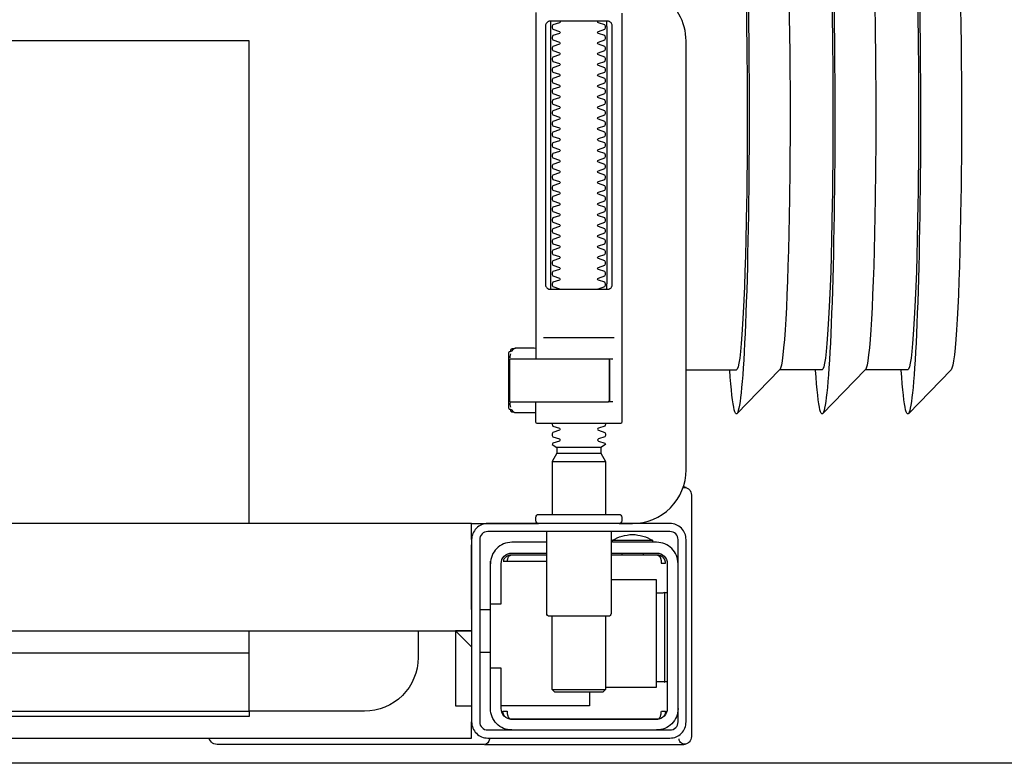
# Model space of a CAD drawing. Header units: millimetres. Extents: x 28600 to 181045, y -399112 to -163690.
# Tile 138 of 256: x 61087 to 61105, y -197753 to -197740. Entities that reach past the tile are written whole.
import ezdxf

# ---------------------------------------------------------------- set-up
doc = ezdxf.new("R2010")
doc.units = ezdxf.units.MM
doc.layers.get('0').update_dxf_attribs({"color": 8})
doc.layers.add('!! 1_zabudowa GK', color=8, linetype='Continuous')
doc.layers.add('!!_@ wypos sanit nd', color=8, linetype='Continuous', plot=False)

# ---------------------------------------------------------------- blocks, each defined once
blk = doc.blocks.new('A$C4ebe9e89')
for points in [[(-0.15993, 0.04968), (-0.17248, 0.04968, 0.405519), (-0.172, 0.05018), (-0.172, 0.05088, 0.414214), (-0.1725, 0.05138), (-0.1875, 0.05138, 0.414214), (-0.188, 0.05088), (-0.188, 0.05018, 0.405519), (-0.18751, 0.04968), (-0.19, 0.04968, -0.414214), (-0.2, 0.05968), (-0.2, 0.13968, -0.266001), (-0.19506, 0.1483)], [(-0.188, 0.14483), (-0.188, 0.06856, 0.414214), (-0.1878, 0.06836), (-0.17545, 0.06836), (-0.1722, 0.06836, 0.414214), (-0.172, 0.06856), (-0.172, 0.07236)], [(-0.18353, 0.09336, 0.182836), (-0.18364, 0.09345), (-0.18485, 0.09386, 0.050055), (-0.185, 0.09412), (-0.185, 0.0944, 0.050055), (-0.18485, 0.09466), (-0.18364, 0.09507, 0.719897), (-0.18364, 0.09545), (-0.18485, 0.09586, 0.050055), (-0.185, 0.09612), (-0.185, 0.0964, 0.050055), (-0.18485, 0.09666), (-0.18364, 0.09707, 0.719897), (-0.18364, 0.09745), (-0.18485, 0.09786, 0.050055), (-0.185, 0.09812), (-0.185, 0.0984, 0.050055), (-0.18485, 0.09866), (-0.18364, 0.09907, 0.719897), (-0.18364, 0.09945), (-0.18485, 0.09986, 0.050055), (-0.185, 0.10012), (-0.185, 0.1004, 0.050055), (-0.18485, 0.10066), (-0.18364, 0.10107, 0.719897), (-0.18364, 0.10145), (-0.18485, 0.10186, 0.050055), (-0.185, 0.10212), (-0.185, 0.1024, 0.050055), (-0.18485, 0.10266), (-0.18364, 0.10307, 0.719897), (-0.18364, 0.10345), (-0.18485, 0.10386, 0.050055), (-0.185, 0.10412), (-0.185, 0.1044, 0.050055), (-0.18485, 0.10466), (-0.18364, 0.10507, 0.719897), (-0.18364, 0.10545), (-0.18485, 0.10586, 0.050055), (-0.185, 0.10612), (-0.185, 0.1064, 0.050055), (-0.18485, 0.10666), (-0.18364, 0.10707, 0.719897), (-0.18364, 0.10745), (-0.18485, 0.10786, 0.050055), (-0.185, 0.10812), (-0.185, 0.1084, 0.050055), (-0.18485, 0.10866), (-0.18364, 0.10907, 0.719897), (-0.18364, 0.10945), (-0.18485, 0.10986, 0.050055), (-0.185, 0.11012), (-0.185, 0.1104, 0.050055), (-0.18485, 0.11066), (-0.18364, 0.11107, 0.719897), (-0.18364, 0.11145), (-0.18485, 0.11186, 0.050055), (-0.185, 0.11212), (-0.185, 0.1124, 0.050055), (-0.18485, 0.11266), (-0.18364, 0.11307, 0.719897), (-0.18364, 0.11345), (-0.18485, 0.11386, 0.050055), (-0.185, 0.11412), (-0.185, 0.1144, 0.050055), (-0.18485, 0.11466), (-0.18364, 0.11507, 0.719897), (-0.18364, 0.11545), (-0.18485, 0.11586, 0.050055), (-0.185, 0.11612), (-0.185, 0.1164, 0.050055), (-0.18485, 0.11666), (-0.18364, 0.11707, 0.719897), (-0.18364, 0.11745), (-0.18485, 0.11786, 0.050055), (-0.185, 0.11812), (-0.185, 0.1184, 0.050055), (-0.18485, 0.11866), (-0.18364, 0.11907, 0.719897), (-0.18364, 0.11945), (-0.18485, 0.11986, 0.050055), (-0.185, 0.12012), (-0.185, 0.1204, 0.050055), (-0.18485, 0.12066), (-0.18364, 0.12107, 0.719897), (-0.18364, 0.12145), (-0.18485, 0.12186, 0.050055), (-0.185, 0.12212), (-0.185, 0.1224, 0.050055), (-0.18485, 0.12266), (-0.18364, 0.12307, 0.719897), (-0.18364, 0.12345), (-0.18485, 0.12386, 0.050055), (-0.185, 0.12412), (-0.185, 0.1244, 0.050055), (-0.18485, 0.12466), (-0.18364, 0.12507, 0.719897), (-0.18364, 0.12545), (-0.18485, 0.12586, 0.050055), (-0.185, 0.12612), (-0.185, 0.1264, 0.050055), (-0.18485, 0.12666), (-0.18364, 0.12707, 0.719897), (-0.18364, 0.12745), (-0.18485, 0.12786, 0.050055), (-0.185, 0.12812), (-0.185, 0.1284, 0.050055), (-0.18485, 0.12866), (-0.18364, 0.12907, 0.719897), (-0.18364, 0.12945), (-0.18485, 0.12986, 0.050055), (-0.185, 0.13012), (-0.185, 0.1304, 0.050055), (-0.18485, 0.13066), (-0.18364, 0.13107, 0.719897), (-0.18364, 0.13145), (-0.18485, 0.13186, 0.050055), (-0.185, 0.13212), (-0.185, 0.1324, 0.050055), (-0.18485, 0.13266), (-0.18364, 0.13307, 0.719897), (-0.18364, 0.13345), (-0.18485, 0.13386, 0.050055), (-0.185, 0.13412), (-0.185, 0.1344, 0.050055), (-0.18485, 0.13466), (-0.18364, 0.13507, 0.719897), (-0.18364, 0.13545), (-0.18485, 0.13586, 0.050055), (-0.185, 0.13612), (-0.185, 0.1364, 0.050055), (-0.18485, 0.13666), (-0.18364, 0.13707, 0.719897), (-0.18364, 0.13745), (-0.18485, 0.13786, 0.050055), (-0.185, 0.13812), (-0.185, 0.1384, 0.050055), (-0.18485, 0.13866), (-0.18364, 0.13907, 0.719897), (-0.18364, 0.13945), (-0.18485, 0.13986, 0.050055), (-0.185, 0.14012), (-0.185, 0.1404, 0.050055), (-0.18485, 0.14066), (-0.18364, 0.14107, 0.719897), (-0.18364, 0.14145), (-0.18485, 0.14186, 0.050055), (-0.185, 0.14212), (-0.185, 0.1424, 0.050055), (-0.18485, 0.14266), (-0.18364, 0.14307, 0.474594), (-0.18353, 0.14336)], [(-0.17647, 0.14336, 0.474594), (-0.17636, 0.14307), (-0.17514, 0.14266, 0.050055), (-0.175, 0.1424), (-0.175, 0.14212, 0.050055), (-0.17514, 0.14186), (-0.17636, 0.14145, 0.719897), (-0.17636, 0.14107), (-0.17514, 0.14066, 0.050055), (-0.175, 0.1404), (-0.175, 0.14012, 0.050055), (-0.17514, 0.13986), (-0.17636, 0.13945, 0.719897), (-0.17636, 0.13907), (-0.17514, 0.13866, 0.050055), (-0.175, 0.1384), (-0.175, 0.13812, 0.050055), (-0.17514, 0.13786), (-0.17636, 0.13745, 0.719897), (-0.17636, 0.13707), (-0.17514, 0.13666, 0.050055), (-0.175, 0.1364), (-0.175, 0.13612, 0.050055), (-0.17514, 0.13586), (-0.17636, 0.13545, 0.719897), (-0.17636, 0.13507), (-0.17514, 0.13466, 0.050055), (-0.175, 0.1344), (-0.175, 0.13412, 0.050055), (-0.17514, 0.13386), (-0.17636, 0.13345, 0.719897), (-0.17636, 0.13307), (-0.17514, 0.13266, 0.050055), (-0.175, 0.1324), (-0.175, 0.13212, 0.050055), (-0.17514, 0.13186), (-0.17636, 0.13145, 0.719897), (-0.17636, 0.13107), (-0.17514, 0.13066, 0.050055), (-0.175, 0.1304), (-0.175, 0.13012, 0.050055), (-0.17514, 0.12986), (-0.17636, 0.12945, 0.719897), (-0.17636, 0.12907), (-0.17514, 0.12866, 0.050055), (-0.175, 0.1284), (-0.175, 0.12812, 0.050055), (-0.17514, 0.12786), (-0.17636, 0.12745, 0.719897), (-0.17636, 0.12707), (-0.17514, 0.12666, 0.050055), (-0.175, 0.1264), (-0.175, 0.12612, 0.050055), (-0.17514, 0.12586), (-0.17636, 0.12545, 0.719897), (-0.17636, 0.12507), (-0.17514, 0.12466, 0.050055), (-0.175, 0.1244), (-0.175, 0.12412, 0.050055), (-0.17514, 0.12386), (-0.17636, 0.12345, 0.719897), (-0.17636, 0.12307), (-0.17514, 0.12266, 0.050055), (-0.175, 0.1224), (-0.175, 0.12212, 0.050055), (-0.17514, 0.12186), (-0.17636, 0.12145, 0.719897), (-0.17636, 0.12107), (-0.17514, 0.12066, 0.050055), (-0.175, 0.1204), (-0.175, 0.12012, 0.050055), (-0.17514, 0.11986), (-0.17636, 0.11945, 0.719897), (-0.17636, 0.11907), (-0.17514, 0.11866, 0.050055), (-0.175, 0.1184), (-0.175, 0.11812, 0.050055), (-0.17514, 0.11786), (-0.17636, 0.11745, 0.719897), (-0.17636, 0.11707), (-0.17514, 0.11666, 0.050055), (-0.175, 0.1164), (-0.175, 0.11612, 0.050055), (-0.17514, 0.11586), (-0.17636, 0.11545, 0.719897), (-0.17636, 0.11507), (-0.17514, 0.11466, 0.050055), (-0.175, 0.1144), (-0.175, 0.11412, 0.050055), (-0.17514, 0.11386), (-0.17636, 0.11345, 0.719897), (-0.17636, 0.11307), (-0.17514, 0.11266, 0.050055), (-0.175, 0.1124), (-0.175, 0.11212, 0.050055), (-0.17514, 0.11186), (-0.17636, 0.11145, 0.719897), (-0.17636, 0.11107), (-0.17514, 0.11066, 0.050055), (-0.175, 0.1104), (-0.175, 0.11012, 0.050055), (-0.17514, 0.10986), (-0.17636, 0.10945, 0.719897), (-0.17636, 0.10907), (-0.17514, 0.10866, 0.050055), (-0.175, 0.1084), (-0.175, 0.10812, 0.050055), (-0.17514, 0.10786), (-0.17636, 0.10745, 0.719897), (-0.17636, 0.10707), (-0.17514, 0.10666, 0.050055), (-0.175, 0.1064), (-0.175, 0.10612, 0.050055), (-0.17514, 0.10586), (-0.17636, 0.10545, 0.719897), (-0.17636, 0.10507), (-0.17514, 0.10466, 0.050055), (-0.175, 0.1044), (-0.175, 0.10412, 0.050055), (-0.17514, 0.10386), (-0.17636, 0.10345, 0.719897), (-0.17636, 0.10307), (-0.17514, 0.10266, 0.050055), (-0.175, 0.1024), (-0.175, 0.10212, 0.050055), (-0.17514, 0.10186), (-0.17636, 0.10145, 0.719897), (-0.17636, 0.10107), (-0.17514, 0.10066, 0.050055), (-0.175, 0.1004), (-0.175, 0.10012, 0.050055), (-0.17514, 0.09986), (-0.17636, 0.09945, 0.719897), (-0.17636, 0.09907), (-0.17514, 0.09866, 0.050055), (-0.175, 0.0984), (-0.175, 0.09812, 0.050055), (-0.17514, 0.09786), (-0.17636, 0.09745, 0.719897), (-0.17636, 0.09707), (-0.17514, 0.09666, 0.050055), (-0.175, 0.0964), (-0.175, 0.09612, 0.050055), (-0.17514, 0.09586), (-0.17636, 0.09545, 0.719897), (-0.17636, 0.09507), (-0.17514, 0.09466, 0.050055), (-0.175, 0.0944), (-0.175, 0.09412, 0.050055), (-0.17514, 0.09386), (-0.17636, 0.09345, 0.182836), (-0.17647, 0.09336)], [(-0.1857, 0.08016), (-0.1857, 0.07256), (-0.1857, 0.08016), (-0.18567, 0.08026), (-0.18559, 0.08034), (-0.17695, 0.08036), (-0.16725, 0.08036, -0.414214), (-0.16705, 0.08016), (-0.16705, 0.07256, -0.414214), (-0.16725, 0.07236), (-0.18543, 0.07236), (-0.18553, 0.0724), (-0.18559, 0.07256)], [(-0.185, 0.06836), (-0.185, 0.06812, -0.050055), (-0.18485, 0.06786), (-0.18364, 0.06745, -0.719897), (-0.18364, 0.06707), (-0.18485, 0.06666, -0.050055), (-0.185, 0.0664), (-0.185, 0.06612, -0.050055), (-0.18485, 0.06586), (-0.18364, 0.06545, -0.719897), (-0.18364, 0.06507), (-0.18485, 0.06466, -0.050055), (-0.185, 0.0644), (-0.1841, 0.06388), (-0.1841, 0.06282), (-0.185, 0.06126), (-0.185, 0.05138)], [(-0.175, 0.06836), (-0.175, 0.06812, 0.050055), (-0.17514, 0.06786), (-0.17636, 0.06745, 0.719897), (-0.17636, 0.06707), (-0.17514, 0.06666, 0.050055), (-0.175, 0.0664), (-0.175, 0.06612, 0.050055), (-0.17514, 0.06586), (-0.17636, 0.06545, 0.719897), (-0.17636, 0.06507), (-0.17514, 0.06466, 0.050055), (-0.175, 0.0644), (-0.1759, 0.06388), (-0.1759, 0.06282), (-0.175, 0.06126), (-0.175, 0.05138)], [(-0.20011, 0.05634, 0.091301), (-0.20055, 0.05604, 0.198909), (-0.20099, 0.05497)], [(-0.19944, 0.0564, 0.170835), (-0.20011, 0.05634)], [(-0.186, 0.04818), (-0.186, 0.03288, 0.414214), (-0.1855, 0.03238), (-0.1745, 0.03238, 0.414214), (-0.174, 0.03288), (-0.174, 0.04818)], [(-0.1985, 0.04218, -0.414214), (-0.1945, 0.04618), (-0.18625, 0.04618), (-0.18625, 0.04656), (-0.19375, 0.04656), (-0.19375, 0.04618)], [(-0.18625, 0.04656, 0.119096), (-0.19, 0.04764, 0.119096), (-0.19375, 0.04656)], [(-0.174, 0.04618), (-0.1675, 0.04618, -0.414214), (-0.1635, 0.04218), (-0.16353, 0.04268)], [(-0.186, 0.04418), (-0.1945, 0.04418, 0.414214), (-0.1965, 0.04218), (-0.1965, 0.01518, 0.414214), (-0.1945, 0.01318), (-0.1675, 0.01318, 0.414214), (-0.1655, 0.01518), (-0.1655, 0.02268), (-0.1635, 0.02268), (-0.1635, 0.04218)], [(-0.1635, 0.03468), (-0.1655, 0.03468), (-0.1655, 0.04218, 0.414214), (-0.1675, 0.04418), (-0.174, 0.04418)], [(-0.1945, 0.02025), (-0.19515, 0.02024), (-0.19542, 0.02024), (-0.1956, 0.02024), (-0.19567, 0.02024, 0.116465), (-0.19589, 0.02018), (-0.19601, 0.02013), (-0.19601, 0.03683), (-0.19589, 0.03678, 0.116465), (-0.19567, 0.03672), (-0.19542, 0.03672), (-0.19515, 0.03672), (-0.1945, 0.03671)], [(-0.15, 0.02968), (-0.15, 0.02468, 0.414214), (-0.14, 0.01468), (-0.11847, 0.01468), (-0.11847, 0.02968)], [(-0.1675, 0.01118, 0.414214), (-0.1635, 0.01518), (-0.1635, 0.02268)], [(-0.1985, 0.01518, 0.414214), (-0.1945, 0.01118)], [(-0.20099, 0.00998, 0.198909), (-0.20055, 0.00892, 0.091301), (-0.20011, 0.00862)], [(-0.16237, 0.00849), (-0.16249, 0.00849), (-0.16269, 0.00849), (-0.16294, 0.00849), (-0.16323, 0.00849), (-0.16357, 0.00849), (-0.16393, 0.00849), (-0.16428, 0.00849), (-0.19771, 0.00849), (-0.19841, 0.00849), (-0.19903, 0.00849), (-0.19948, 0.00849), (-0.19961, 0.00849), (-0.19973, 0.00851), (-0.19984, 0.00853), (-0.20003, 0.00859, 0.517033), (-0.1987, 0.00952)], [(-0.1633, 0.00948, 0.412536), (-0.1623, 0.00848), (-0.1125, 0.00848), (-0.11221, 0.00851), (-0.11193, 0.0086), (-0.11168, 0.00873), (-0.11145, 0.00892), (-0.11126, 0.00914), (-0.11112, 0.0094), (-0.11104, 0.00968)]]:
    blk.add_lwpolyline(points, format="xyb")
for points in [[(-0.17471, 0.14336), (-0.17462, 0.14336), (-0.17454, 0.14335), (-0.17445, 0.14333), (-0.17436, 0.14331), (-0.17428, 0.14327), (-0.1742, 0.14323), (-0.17413, 0.14318), (-0.17406, 0.14313), (-0.174, 0.14306), (-0.17394, 0.14299), (-0.17389, 0.1429), (-0.17384, 0.1428), (-0.1738, 0.1427), (-0.17378, 0.14259), (-0.17376, 0.14247), (-0.17375, 0.14236), (-0.17375, 0.09436), (-0.17376, 0.09424), (-0.17378, 0.09413), (-0.1738, 0.09402), (-0.17384, 0.09391), (-0.17389, 0.09382), (-0.17394, 0.09373), (-0.174, 0.09366), (-0.17406, 0.09359), (-0.17413, 0.09353), (-0.1742, 0.09349), (-0.17428, 0.09344), (-0.17436, 0.09341), (-0.17445, 0.09339), (-0.17454, 0.09337), (-0.17462, 0.09336), (-0.17471, 0.09336), (-0.18529, 0.09336), (-0.18538, 0.09336), (-0.18546, 0.09337), (-0.18555, 0.09339), (-0.18564, 0.09341), (-0.18572, 0.09344), (-0.1858, 0.09349), (-0.18587, 0.09353), (-0.18594, 0.09359), (-0.186, 0.09366), (-0.18606, 0.09373), (-0.18611, 0.09382), (-0.18616, 0.09391), (-0.1862, 0.09402), (-0.18622, 0.09413), (-0.18624, 0.09424), (-0.18624, 0.09436), (-0.18624, 0.14236), (-0.18624, 0.14247), (-0.18622, 0.14259), (-0.1862, 0.1427), (-0.18616, 0.1428), (-0.18611, 0.1429), (-0.18606, 0.14299), (-0.186, 0.14306), (-0.18594, 0.14313), (-0.18587, 0.14318), (-0.1858, 0.14323), (-0.18572, 0.14327), (-0.18564, 0.14331), (-0.18555, 0.14333), (-0.18546, 0.14335), (-0.18538, 0.14336), (-0.18529, 0.14336)], [(-0.19467, 0.04378), (-0.19466, 0.04378), (-0.19466, 0.04378), (-0.19466, 0.04378), (-0.19466, 0.04378), (-0.19466, 0.04378), (-0.19466, 0.04378), (-0.19466, 0.04378), (-0.19466, 0.04378), (-0.19466, 0.04378), (-0.19466, 0.04378), (-0.19466, 0.04378), (-0.19466, 0.04378), (-0.19466, 0.04378), (-0.19466, 0.04378), (-0.19466, 0.04378), (-0.19466, 0.04378), (-0.19467, 0.04378), (-0.19467, 0.04378), (-0.19467, 0.04378), (-0.19467, 0.04378), (-0.19468, 0.04378), (-0.19468, 0.04378), (-0.19469, 0.04378), (-0.1947, 0.04378), (-0.1947, 0.04378), (-0.19471, 0.04378), (-0.19471, 0.04378), (-0.19471, 0.04378), (-0.19471, 0.04378), (-0.19472, 0.04378), (-0.19472, 0.04378), (-0.19472, 0.04377), (-0.19472, 0.04377), (-0.19473, 0.04377), (-0.19473, 0.04377), (-0.19473, 0.04377), (-0.19473, 0.04377), (-0.19473, 0.04377), (-0.19473, 0.04377), (-0.19474, 0.04377), (-0.19474, 0.04377), (-0.19474, 0.04377), (-0.19474, 0.04377), (-0.19474, 0.04377), (-0.19475, 0.04377), (-0.19475, 0.04377), (-0.19475, 0.04377), (-0.19475, 0.04377), (-0.19476, 0.04377), (-0.19476, 0.04377), (-0.19476, 0.04377), (-0.19477, 0.04376), (-0.19477, 0.04376), (-0.19477, 0.04376), (-0.19478, 0.04376), (-0.19479, 0.04376), (-0.19479, 0.04376), (-0.1948, 0.04375), (-0.19481, 0.04375), (-0.19481, 0.04375), (-0.19482, 0.04374), (-0.19483, 0.04374), (-0.19483, 0.04374), (-0.19484, 0.04373), (-0.19485, 0.04373), (-0.19485, 0.04373), (-0.19486, 0.04372), (-0.19487, 0.04372), (-0.19488, 0.04371), (-0.19488, 0.04371), (-0.19489, 0.0437), (-0.1949, 0.0437), (-0.1949, 0.04369), (-0.19491, 0.04369), (-0.19492, 0.04368), (-0.19493, 0.04368), (-0.19493, 0.04367), (-0.19494, 0.04367), (-0.19495, 0.04366), (-0.19495, 0.04366), (-0.19496, 0.04365), (-0.19497, 0.04364), (-0.19497, 0.04364), (-0.19498, 0.04363), (-0.19499, 0.04362), (-0.19499, 0.04362), (-0.195, 0.04361), (-0.19501, 0.0436), (-0.19501, 0.04359), (-0.19502, 0.04359), (-0.19503, 0.04358), (-0.19503, 0.04357), (-0.19504, 0.04356), (-0.19504, 0.04356), (-0.19505, 0.04355), (-0.19506, 0.04354), (-0.19506, 0.04353), (-0.19507, 0.04352), (-0.19508, 0.04351), (-0.19508, 0.0435), (-0.19509, 0.04349), (-0.19509, 0.04349), (-0.1951, 0.04348), (-0.19511, 0.04347), (-0.19511, 0.04346), (-0.19512, 0.04345), (-0.19512, 0.04344), (-0.19513, 0.04343), (-0.19513, 0.04342), (-0.19514, 0.04341), (-0.19515, 0.0434), (-0.19515, 0.04339), (-0.19516, 0.04338), (-0.19516, 0.04337), (-0.19517, 0.04336), (-0.19517, 0.04334), (-0.19518, 0.04333), (-0.19518, 0.04332), (-0.19519, 0.04331), (-0.19519, 0.0433), (-0.1952, 0.04329), (-0.1952, 0.04328), (-0.19521, 0.04327), (-0.19521, 0.04325), (-0.19522, 0.04324), (-0.19522, 0.04323), (-0.19523, 0.04322), (-0.19523, 0.04321), (-0.19524, 0.04319), (-0.19524, 0.04318), (-0.19525, 0.04317), (-0.19525, 0.04316), (-0.19526, 0.04313), (-0.19527, 0.04311), (-0.19527, 0.04308), (-0.19528, 0.04306), (-0.19529, 0.04303), (-0.1953, 0.043), (-0.1953, 0.04298), (-0.19531, 0.04295), (-0.19532, 0.04292), (-0.19532, 0.0429), (-0.19533, 0.04287), (-0.19533, 0.04285), (-0.19534, 0.04282), (-0.19534, 0.04279), (-0.19535, 0.04277), (-0.19535, 0.04274), (-0.19536, 0.04271), (-0.19536, 0.04269), (-0.19536, 0.04266), (-0.19537, 0.04263), (-0.19537, 0.04261), (-0.19537, 0.04258), (-0.19537, 0.04257), (-0.19537, 0.04256), (-0.19537, 0.04255), (-0.19537, 0.04255), (-0.19537, 0.04254), (-0.19538, 0.04253), (-0.19538, 0.04253), (-0.19538, 0.04252), (-0.19538, 0.04252), (-0.19538, 0.04251), (-0.19538, 0.04251), (-0.19538, 0.0425), (-0.19538, 0.04249), (-0.19538, 0.04249), (-0.19538, 0.04248), (-0.19538, 0.04248), (-0.19538, 0.04248), (-0.19538, 0.04247), (-0.19538, 0.04247), (-0.19538, 0.04246), (-0.19538, 0.04246), (-0.19538, 0.04246), (-0.19538, 0.04245), (-0.19538, 0.04245), (-0.19538, 0.04245), (-0.19538, 0.04244), (-0.19538, 0.04244), (-0.19538, 0.04244), (-0.19538, 0.04244), (-0.19538, 0.04243), (-0.19538, 0.04243), (-0.19538, 0.04243), (-0.19538, 0.04242), (-0.19538, 0.04242), (-0.19538, 0.04241), (-0.19538, 0.04241), (-0.19538, 0.0424), (-0.19538, 0.0424), (-0.19538, 0.04239), (-0.19538, 0.04239), (-0.19538, 0.04239), (-0.19538, 0.04238), (-0.19538, 0.04238), (-0.19538, 0.04237), (-0.19538, 0.04237), (-0.19538, 0.04236), (-0.19538, 0.04236), (-0.19538, 0.04235), (-0.19538, 0.04235), (-0.19538, 0.04234), (-0.19538, 0.04234), (-0.19538, 0.04234), (-0.19538, 0.04233), (-0.19538, 0.04232), (-0.19538, 0.04232), (-0.19538, 0.04231), (-0.19538, 0.04231), (-0.19538, 0.04231), (-0.19538, 0.0423), (-0.19538, 0.0423), (-0.19538, 0.04229), (-0.19538, 0.04229), (-0.19538, 0.04229), (-0.19538, 0.04229), (-0.19538, 0.04228), (-0.19538, 0.04228), (-0.19538, 0.04228), (-0.19538, 0.04228), (-0.19539, 0.04228), (-0.19539, 0.04228), (-0.19539, 0.04228), (-0.19539, 0.04227), (-0.19539, 0.04227), (-0.1954, 0.04227), (-0.1954, 0.04227), (-0.1954, 0.04227), (-0.1954, 0.04227), (-0.19541, 0.04227), (-0.19541, 0.04227), (-0.19542, 0.04227), (-0.19542, 0.04227), (-0.19543, 0.04228), (-0.19544, 0.04228), (-0.19545, 0.04228), (-0.19545, 0.04228), (-0.19546, 0.04228), (-0.19546, 0.04228), (-0.19546, 0.04228), (-0.19547, 0.04228), (-0.19548, 0.04228), (-0.19549, 0.04228), (-0.19549, 0.04228), (-0.1955, 0.04228), (-0.19551, 0.04228), (-0.19552, 0.04228), (-0.19553, 0.04228), (-0.19554, 0.04228), (-0.19555, 0.04228), (-0.19556, 0.04228), (-0.19557, 0.04228), (-0.19558, 0.04228), (-0.19559, 0.04228), (-0.19561, 0.04228), (-0.19563, 0.04228), (-0.19565, 0.04228), (-0.19568, 0.04228), (-0.1957, 0.04228), (-0.19574, 0.04228), (-0.19576, 0.04228), (-0.19578, 0.04228), (-0.19595, 0.04228), (-0.19596, 0.04228), (-0.19598, 0.04228), (-0.19599, 0.04228), (-0.196, 0.04228), (-0.19602, 0.04228), (-0.19603, 0.04228), (-0.19604, 0.04228), (-0.19605, 0.04228), (-0.19606, 0.04228), (-0.19607, 0.04228), (-0.19608, 0.04228), (-0.19609, 0.04228), (-0.1961, 0.04228), (-0.19611, 0.04228), (-0.19612, 0.04228), (-0.19613, 0.04229), (-0.19613, 0.04229), (-0.19614, 0.04229), (-0.19614, 0.04229), (-0.19615, 0.04229), (-0.19615, 0.04229), (-0.19615, 0.04229), (-0.19615, 0.04229), (-0.19616, 0.04229), (-0.19616, 0.04229), (-0.19616, 0.04228), (-0.19616, 0.04228), (-0.19616, 0.04228), (-0.19616, 0.04228), (-0.19616, 0.04228), (-0.19616, 0.04228), (-0.19616, 0.04227), (-0.19616, 0.04227), (-0.19616, 0.04227), (-0.19617, 0.04227), (-0.19617, 0.04227), (-0.19617, 0.04227), (-0.19617, 0.04227), (-0.19617, 0.04227), (-0.19617, 0.04227), (-0.19617, 0.04227), (-0.19617, 0.04228), (-0.19617, 0.04228), (-0.19617, 0.04228), (-0.19617, 0.04229), (-0.19617, 0.04229), (-0.19617, 0.04229), (-0.19617, 0.0423), (-0.19617, 0.04231), (-0.19617, 0.04232), (-0.19617, 0.04233), (-0.19617, 0.04234), (-0.19616, 0.04234), (-0.19616, 0.04234), (-0.19616, 0.04235), (-0.19616, 0.04235), (-0.19616, 0.04236), (-0.19616, 0.04236), (-0.19616, 0.04237), (-0.19616, 0.04238), (-0.19616, 0.04239), (-0.19616, 0.04239), (-0.19616, 0.0424), (-0.19616, 0.0424), (-0.19616, 0.04241), (-0.19616, 0.04241), (-0.19616, 0.04241), (-0.19616, 0.04242), (-0.19616, 0.04242), (-0.19616, 0.04243), (-0.19616, 0.04243), (-0.19616, 0.04244), (-0.19616, 0.04244), (-0.19616, 0.04245), (-0.19616, 0.04245), (-0.19616, 0.04246), (-0.19616, 0.04246), (-0.19615, 0.04246), (-0.19615, 0.04246), (-0.19615, 0.04247), (-0.19615, 0.04247), (-0.19615, 0.04248), (-0.19615, 0.04248), (-0.19615, 0.04248), (-0.19615, 0.04249), (-0.19615, 0.04249), (-0.19615, 0.0425), (-0.19615, 0.04251), (-0.19615, 0.04251), (-0.19615, 0.04252), (-0.19615, 0.04252), (-0.19614, 0.04253), (-0.19614, 0.04254), (-0.19614, 0.04254), (-0.19614, 0.04255), (-0.19614, 0.04256), (-0.19614, 0.04256), (-0.19614, 0.04257), (-0.19614, 0.04258), (-0.19613, 0.04259), (-0.19613, 0.0426), (-0.19613, 0.0426), (-0.19613, 0.04261), (-0.19612, 0.04263), (-0.19612, 0.04264), (-0.19612, 0.04266), (-0.19611, 0.04268), (-0.19611, 0.04269), (-0.1961, 0.04271), (-0.1961, 0.04273), (-0.19609, 0.04274), (-0.19609, 0.04276), (-0.19608, 0.04277), (-0.19608, 0.04279), (-0.19607, 0.04281), (-0.19606, 0.04282), (-0.19606, 0.04284), (-0.19605, 0.04285), (-0.19605, 0.04287), (-0.19604, 0.04288), (-0.19603, 0.0429), (-0.19602, 0.04291), (-0.19602, 0.04293), (-0.19601, 0.04295), (-0.196, 0.04296), (-0.19599, 0.04298), (-0.19599, 0.04299), (-0.19598, 0.043), (-0.19597, 0.04302), (-0.19596, 0.04303), (-0.19595, 0.04305), (-0.19595, 0.04306), (-0.19594, 0.04308), (-0.19593, 0.04309), (-0.19592, 0.04311), (-0.19591, 0.04312), (-0.1959, 0.04313), (-0.19589, 0.04315), (-0.19588, 0.04316), (-0.19587, 0.04317), (-0.19586, 0.04319), (-0.19585, 0.0432), (-0.19584, 0.04321), (-0.19583, 0.04323), (-0.19582, 0.04324), (-0.19581, 0.04325), (-0.1958, 0.04327), (-0.19578, 0.04328), (-0.19577, 0.04329), (-0.19576, 0.0433), (-0.19575, 0.04332), (-0.19574, 0.04333), (-0.19573, 0.04334), (-0.19571, 0.04335), (-0.1957, 0.04336), (-0.19569, 0.04338), (-0.19568, 0.04339), (-0.19567, 0.0434), (-0.19565, 0.04341), (-0.19564, 0.04342), (-0.19563, 0.04343), (-0.19561, 0.04344), (-0.1956, 0.04345), (-0.19559, 0.04346), (-0.19557, 0.04347), (-0.19556, 0.04348), (-0.19555, 0.04349), (-0.19553, 0.0435), (-0.19552, 0.04351), (-0.19551, 0.04352), (-0.19549, 0.04353), (-0.19548, 0.04354), (-0.19546, 0.04355), (-0.19545, 0.04356), (-0.19543, 0.04357), (-0.19542, 0.04358), (-0.19541, 0.04358), (-0.19539, 0.04359), (-0.19538, 0.0436), (-0.19536, 0.04361), (-0.19535, 0.04362), (-0.19533, 0.04362), (-0.19532, 0.04363), (-0.1953, 0.04364), (-0.19529, 0.04365), (-0.19527, 0.04365), (-0.19525, 0.04366), (-0.19524, 0.04367), (-0.19522, 0.04367), (-0.19521, 0.04368), (-0.19519, 0.04368), (-0.19518, 0.04369), (-0.19516, 0.0437), (-0.19514, 0.0437), (-0.19513, 0.04371), (-0.19511, 0.04371), (-0.1951, 0.04372), (-0.19508, 0.04372), (-0.19506, 0.04373), (-0.19505, 0.04373), (-0.19503, 0.04373), (-0.19501, 0.04374), (-0.195, 0.04374), (-0.19498, 0.04375), (-0.19496, 0.04375), (-0.19495, 0.04375), (-0.19493, 0.04376), (-0.19491, 0.04376), (-0.19491, 0.04376), (-0.1949, 0.04376), (-0.19489, 0.04376), (-0.19488, 0.04376), (-0.19487, 0.04377), (-0.19486, 0.04377), (-0.19485, 0.04377), (-0.19483, 0.04377), (-0.19482, 0.04377), (-0.19481, 0.04377), (-0.1948, 0.04377), (-0.19479, 0.04377), (-0.19479, 0.04377), (-0.19478, 0.04377), (-0.19478, 0.04378), (-0.19477, 0.04378), (-0.19476, 0.04378), (-0.19475, 0.04378), (-0.19475, 0.04378), (-0.19474, 0.04378), (-0.19474, 0.04378), (-0.19473, 0.04378), (-0.19473, 0.04378), (-0.19471, 0.04378), (-0.1947, 0.04378), (-0.1947, 0.04378), (-0.19469, 0.04378), (-0.19469, 0.04378), (-0.19469, 0.04378), (-0.19469, 0.04378), (-0.19469, 0.04378), (-0.19468, 0.04378), (-0.19468, 0.04378), (-0.19468, 0.04378), (-0.19467, 0.04378), (-0.19467, 0.04378), (-0.19467, 0.04378), (-0.19467, 0.04378)], [(-0.11847, 0.01368), (0.11153, 0.01368), (0.11153, 0.01468), (-0.11847, 0.01468)]]:
    blk.add_lwpolyline(points, close=True)
for points in [[(-0.172, 0.14497), (-0.172, 0.08036)], [(-0.1852, 0.14236), (-0.1852, 0.09436)], [(-0.1748, 0.09436), (-0.1748, 0.14236)], [(-0.11847, 0.04968), (-0.11847, 0.13968), (0.11153, 0.13968), (0.11153, 0.04968)], [(-0.17342, 0.08436), (-0.18658, 0.08436)], [(-0.172, 0.0823), (-0.17167, 0.08236), (-0.1682, 0.08236), (-0.16809, 0.08236), (-0.16798, 0.08234), (-0.16789, 0.08225), (-0.16779, 0.08224), (-0.16762, 0.08223), (-0.16752, 0.08223), (-0.16741, 0.08221), (-0.1673, 0.08214), (-0.16725, 0.082), (-0.16725, 0.08174), (-0.16711, 0.08172), (-0.16701, 0.08168), (-0.16693, 0.08162), (-0.16687, 0.08148), (-0.16687, 0.07124), (-0.16691, 0.07111), (-0.16701, 0.07103), (-0.16725, 0.07098), (-0.16725, 0.07071), (-0.16728, 0.07061), (-0.16735, 0.07054), (-0.16746, 0.0705), (-0.16762, 0.07049), (-0.16775, 0.07048), (-0.16789, 0.07046), (-0.16797, 0.07039), (-0.16807, 0.07036), (-0.1682, 0.07036), (-0.17167, 0.07036), (-0.172, 0.07041)], [(-0.16829, 0.08235), (-0.16772, 0.08221), (-0.16738, 0.08176)], [(-0.16723, 0.08135), (-0.16714, 0.08082), (-0.16713, 0.08055)], [(-0.18633, 0.08036), (-0.17526, 0.08036), (-0.17367, 0.08036)], [(-0.24944, 0.07835), (-0.24147, 0.07016)], [(-0.24136, 0.07831), (-0.23341, 0.07831), (-0.22548, 0.07016)], [(-0.22538, 0.07831), (-0.21743, 0.07831), (-0.2095, 0.07016)], [(-0.2, 0.07831), (-0.20939, 0.07831)], [(-0.18633, 0.07236), (-0.1855, 0.07236), (-0.18567, 0.07246), (-0.1857, 0.07256)], [(-0.16713, 0.07216), (-0.16714, 0.0719), (-0.16723, 0.07137)], [(-0.16738, 0.07096), (-0.16772, 0.07051), (-0.16829, 0.07036)], [(-0.1841, 0.06388), (-0.1759, 0.06388)], [(-0.1759, 0.06282), (-0.1841, 0.06282)], [(-0.175, 0.06126), (-0.185, 0.06126)], [(-0.20001, 0.05638), (-0.19987, 0.05642), (-0.19976, 0.05645), (-0.19962, 0.05647), (-0.19948, 0.05647)], [(-0.20099, 0.05497), (-0.20099, 0.00998)], [(-0.16, 0.04668), (-0.16, 0.04968), (0.16, 0.04968), (0.16, 0.04668)], [(-0.192, 0.04418), (-0.192, 0.04378)], [(-0.188, 0.04418), (-0.188, 0.04378)], [(-0.16, 0.03368), (-0.16, 0.04568)], [(-0.19478, 0.04378), (-0.186, 0.04378)], [(-0.16664, 0.04268), (-0.16666, 0.04284), (-0.16669, 0.04295), (-0.16672, 0.04306), (-0.16675, 0.04316), (-0.16679, 0.04326), (-0.16683, 0.04337), (-0.16689, 0.04346), (-0.16694, 0.04355), (-0.16701, 0.04363), (-0.1671, 0.0437), (-0.16718, 0.04375), (-0.16728, 0.04378), (-0.16718, 0.04377), (-0.16708, 0.04376), (-0.16696, 0.04373), (-0.16686, 0.0437), (-0.16677, 0.04367), (-0.16666, 0.04362), (-0.16657, 0.04357), (-0.16646, 0.0435), (-0.16636, 0.04342), (-0.16627, 0.04334), (-0.16618, 0.04324), (-0.1661, 0.04314), (-0.16603, 0.04303), (-0.16597, 0.04292), (-0.16592, 0.0428), (-0.16588, 0.04268), (-0.174, 0.04268)], [(-0.174, 0.04378), (-0.16722, 0.04378)], [(-0.185, 0.01918), (-0.1945, 0.01918), (-0.1945, 0.03918), (-0.186, 0.03918)], [(-0.19591, 0.03679), (-0.19602, 0.03679), (-0.19616, 0.03679), (-0.19632, 0.03679), (-0.1965, 0.03679)], [(-0.1615, 0.03368), (-0.1635, 0.03368)], [(-0.185, 0.03238), (-0.185, 0.01876), (-0.1845, 0.01826), (-0.1755, 0.01826), (-0.175, 0.01876), (-0.175, 0.03238)], [(0.16, 0.02668), (0.157, 0.02968), (0.16, 0.02968), (-0.16, 0.02968), (-0.157, 0.02968), (-0.16, 0.02668)], [(-0.157, 0.02968), (-0.157, 0.01568), (-0.16, 0.01568)], [(0.10602, 0.02968), (0.10602, 0.0256), (-0.11847, 0.0256)], [(-0.1615, 0.02568), (-0.1635, 0.02568)], [(-0.1965, 0.02017), (-0.19632, 0.02017), (-0.19616, 0.02017), (-0.19602, 0.02017), (-0.19591, 0.02017)], [(-0.175, 0.01876), (-0.185, 0.01876)], [(-0.182, 0.01826), (-0.182, 0.01568), (-0.1655, 0.01568)], [(-0.16636, 0.01353), (-0.16625, 0.01364), (-0.16618, 0.01371), (-0.16612, 0.01379), (-0.16606, 0.01388), (-0.166, 0.01398), (-0.16596, 0.01407), (-0.16592, 0.01417), (-0.16589, 0.01428), (-0.16586, 0.01438), (-0.16584, 0.01449), (-0.16583, 0.01459), (-0.16583, 0.01469), (-0.16593, 0.01468), (-0.16606, 0.01468), (-0.1663, 0.01468), (-0.1664, 0.01468), (-0.16651, 0.01468), (-0.16661, 0.01468), (-0.16661, 0.01458), (-0.16662, 0.01448), (-0.16663, 0.01438), (-0.16664, 0.01428), (-0.16665, 0.01418), (-0.16667, 0.01407), (-0.1667, 0.01397), (-0.16673, 0.01387), (-0.16676, 0.01377), (-0.1668, 0.01366), (-0.16685, 0.01356), (-0.1669, 0.01347), (-0.16697, 0.01338), (-0.16704, 0.01331), (-0.16712, 0.01325), (-0.16725, 0.01318), (-0.19475, 0.01318), (-0.19493, 0.01328), (-0.19501, 0.01336), (-0.19507, 0.01344), (-0.19513, 0.01353), (-0.19518, 0.01363), (-0.19522, 0.01372), (-0.19526, 0.01383), (-0.19529, 0.01393), (-0.19532, 0.01405), (-0.19534, 0.01415), (-0.19536, 0.01425), (-0.19537, 0.01435), (-0.19538, 0.01446), (-0.19538, 0.01458), (-0.19539, 0.01468), (-0.19617, 0.01467), (-0.19616, 0.01456), (-0.19615, 0.01446), (-0.19613, 0.01435), (-0.1961, 0.01425), (-0.19607, 0.01415), (-0.19603, 0.01405), (-0.19598, 0.01395), (-0.19592, 0.01386), (-0.19586, 0.01377), (-0.19579, 0.01369), (-0.19571, 0.01361), (-0.19563, 0.01353)], [(-0.03305, 0.00968), (-0.16, 0.00968), (-0.16, 0.01268)]]:
    blk.add_lwpolyline(points)
for points in [[(-0.2, 0.01268), (-0.2, 0.04668, -0.414214), (-0.197, 0.04968), (-0.163, 0.04968, -0.414214), (-0.16, 0.04668), (-0.16, 0.01268, -0.414214), (-0.163, 0.00968), (-0.197, 0.00968, -0.414214)], [(-0.1615, 0.04668), (-0.1615, 0.01268, -0.414214), (-0.163, 0.01118), (-0.197, 0.01118, -0.414214), (-0.1985, 0.01268), (-0.1985, 0.04668, -0.414214), (-0.197, 0.04818), (-0.163, 0.04818, -0.414214)]]:
    blk.add_lwpolyline(points, format="xyb", close=True)
for centre, major_axis, ratio, start_param, end_param in [((-0.24136, 0.12581), (0, 0.0557), 0.04256, 0.705617, 3.691026), ((-0.22538, 0.12581), (0, 0.0557), 0.04256, 0.705617, 3.691026), ((-0.20939, 0.12581), (0, 0.0557), 0.04256, 0.705617, 3.691026), ((-0.24936, 0.12581), (0, 0.0475), 0.04256, 0.705617, 3.097928), ((-0.24136, 0.12581), (0, 0.0475), 0.04256, 0.705617, 3.141593), ((-0.23337, 0.12581), (0, 0.0475), 0.04256, 0.705617, 3.097928), ((-0.22538, 0.12581), (0, 0.0475), 0.04256, 0.705617, 3.141593), ((-0.21738, 0.12581), (0, 0.0475), 0.04256, 0.705617, 3.097928), ((-0.20939, 0.12581), (0, 0.0475), 0.04256, 0.705617, 3.141593), ((-0.1852, 0.14236), (0, 0.001), 0.000289, 4.712389, 6.283185), ((-0.1748, 0.14236), (0, -0.001), 0.000289, 1.570796, 3.141593), ((-0.1852, 0.09436), (0, -0.001), 0.000289, 0, 1.570796), ((-0.1748, 0.09436), (0, -0.001), 0.000289, 0, 1.570796), ((-0.16763, 0.08203), (0.000004, 0.0002), 0.133184, 0.00502, 0.005026), ((-0.16723, 0.08153), (0.000013, 0.0002), 0.223, 0.006306, 0.006351), ((-0.16763, 0.07069), (0.000004, -0.0002), 0.133184, 6.278107, 6.278112), ((-0.16723, 0.07118), (0.000013, -0.0002), 0.223, 6.276731, 6.276777)]:
    blk.add_ellipse(centre, major_axis=major_axis, ratio=ratio, start_param=start_param, end_param=end_param)

msp = doc.modelspace()

# ---------------------------------------------------------------- linework, layer by layer
at = {"layer": '!! 1_zabudowa GK'}
msp.add_lwpolyline([(61135.43682, -197753.37813), (60824.56735, -197753.37813)], dxfattribs=at)

# ---------------------------------------------------------------- block references
at = {"layer": '!!_@ wypos sanit nd', "xscale": -100, "yscale": 100, "zscale": 100}
msp.add_blockref('A$C4ebe9e89', (61079.07918, -197753.87518), dxfattribs=at)

doc.saveas('drawing.dxf')
